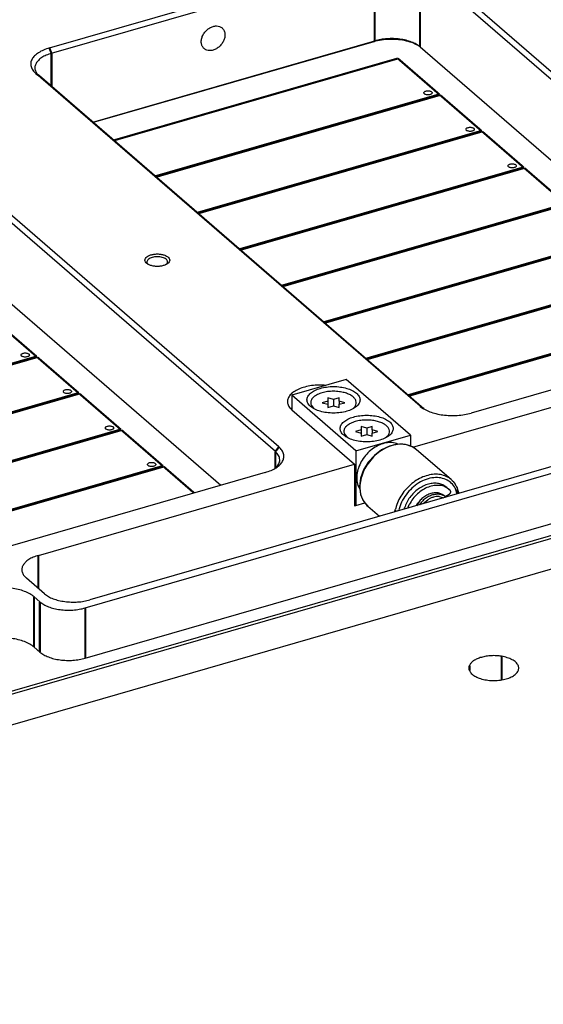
# Model space of a CAD drawing. Header units: inches. Extents: x 0 to 841, y 0 to 594.
# Tile 48 of 84: x 394 to 457, y 319 to 437. Entities that reach past the tile are written whole.
import ezdxf

# ---------------------------------------------------------------- set-up
doc = ezdxf.new("R2010")
doc.units = ezdxf.units.IN

# ---------------------------------------------------------------- blocks, each defined once
blk = doc.blocks.new('E8021-96570_pcb__1', base_point=(83.97, 163.5))
at = {"color": 3, "linetype": 'Continuous', "const_width": 0.25}
for points in [[(405.4, 422.88), (439.65, 432.76)], [(439.65, 432.76), (444.65, 428.43)], [(444.65, 428.43), (410.4, 418.55)], [(410.48, 418.48), (444.73, 428.36)], [(444.73, 428.36), (449.73, 424.03)], [(449.73, 424.03), (415.48, 414.15)], [(415.56, 414.08), (449.81, 423.96)], [(449.81, 423.96), (454.81, 419.63)], [(454.81, 419.63), (420.56, 409.75)], [(420.64, 409.68), (454.89, 419.56)], [(454.89, 419.56), (459.89, 415.23)], [(459.89, 415.23), (425.64, 405.35)], [(425.72, 405.28), (459.97, 415.16)], [(464.97, 410.83), (430.72, 400.95)], [(430.8, 400.88), (465.05, 410.76)], [(470.05, 406.43), (435.8, 396.55)], [(435.88, 396.48), (470.13, 406.36)], [(475.13, 402.03), (440.88, 392.15)], [(440.96, 392.08), (475.21, 401.97)], [(391.09, 401.15), (396.09, 396.82)], [(396.09, 396.82), (361.85, 386.93)], [(361.93, 386.86), (396.17, 396.75)], [(396.17, 396.75), (401.17, 392.42)], [(401.17, 392.42), (366.93, 382.53)], [(367.01, 382.46), (401.25, 392.35)], [(401.25, 392.35), (406.25, 388.02)], [(406.25, 388.02), (372.01, 378.13)], [(372.09, 378.06), (406.33, 387.95)], [(406.33, 387.95), (411.33, 383.62)], [(411.33, 383.62), (377.09, 373.73)], [(377.17, 373.67), (411.41, 383.55)], [(411.41, 383.55), (415.09, 380.36)], [(452.16, 360.67), (452.16, 357.85)], [(448.29, 359.55), (448.29, 358.99)]]:
    blk.add_lwpolyline(points, dxfattribs=at)
at = {"color": 3, "linetype": 'Continuous'}
for points in [[(442.78, 428.61), (442.79, 428.58), (442.8, 428.52), (442.9, 428.44), (443.03, 428.39), (443.2, 428.36), (443.36, 428.36), (443.52, 428.39), (443.66, 428.44), (443.75, 428.52), (443.79, 428.61), (443.75, 428.71), (443.66, 428.79), (443.52, 428.84), (443.36, 428.87), (443.2, 428.87), (443.03, 428.84), (442.9, 428.79), (442.8, 428.71), (442.79, 428.64), (442.78, 428.61)], [(447.86, 424.21), (447.87, 424.18), (447.88, 424.12), (447.98, 424.04), (448.11, 423.99), (448.28, 423.96), (448.44, 423.96), (448.6, 423.99), (448.74, 424.04), (448.83, 424.12), (448.87, 424.21), (448.83, 424.31), (448.74, 424.39), (448.6, 424.44), (448.44, 424.47), (448.28, 424.47), (448.11, 424.44), (447.98, 424.39), (447.88, 424.31), (447.87, 424.24), (447.86, 424.21)], [(452.94, 419.82), (452.95, 419.79), (452.96, 419.72), (453.06, 419.64), (453.19, 419.59), (453.36, 419.56), (453.52, 419.56), (453.68, 419.59), (453.82, 419.64), (453.91, 419.72), (453.95, 419.82), (453.91, 419.91), (453.82, 419.99), (453.68, 420.04), (453.52, 420.07), (453.36, 420.07), (453.19, 420.04), (453.06, 419.99), (452.96, 419.91), (452.95, 419.85), (452.94, 419.82)], [(394.23, 397), (394.24, 396.97), (394.25, 396.9), (394.35, 396.83), (394.48, 396.78), (394.64, 396.75), (394.81, 396.75), (394.97, 396.78), (395.11, 396.83), (395.2, 396.9), (395.24, 397), (395.2, 397.1), (395.11, 397.17), (394.97, 397.22), (394.81, 397.25), (394.64, 397.25), (394.48, 397.22), (394.35, 397.17), (394.25, 397.1), (394.24, 397.03), (394.23, 397)], [(399.31, 392.6), (399.32, 392.57), (399.33, 392.5), (399.43, 392.43), (399.56, 392.38), (399.72, 392.35), (399.89, 392.35), (400.05, 392.38), (400.19, 392.43), (400.28, 392.5), (400.32, 392.6), (400.28, 392.7), (400.19, 392.77), (400.05, 392.83), (399.89, 392.85), (399.72, 392.85), (399.56, 392.83), (399.43, 392.77), (399.33, 392.7), (399.32, 392.63), (399.31, 392.6)], [(404.39, 388.2), (404.4, 388.17), (404.41, 388.1), (404.51, 388.03), (404.64, 387.98), (404.8, 387.95), (404.97, 387.95), (405.13, 387.98), (405.27, 388.03), (405.36, 388.1), (405.4, 388.2), (405.36, 388.3), (405.27, 388.37), (405.13, 388.43), (404.97, 388.45), (404.8, 388.45), (404.64, 388.43), (404.51, 388.37), (404.41, 388.3), (404.4, 388.23), (404.39, 388.2)], [(409.47, 383.8), (409.48, 383.77), (409.49, 383.7), (409.59, 383.63), (409.72, 383.58), (409.88, 383.55), (410.05, 383.55), (410.21, 383.58), (410.35, 383.63), (410.44, 383.7), (410.48, 383.8), (410.44, 383.9), (410.35, 383.97), (410.21, 384.03), (410.05, 384.05), (409.88, 384.05), (409.72, 384.03), (409.59, 383.97), (409.49, 383.9), (409.48, 383.83), (409.47, 383.8)]]:
    blk.add_open_spline(points, degree=3, knots=[0, 0, 0, 0, 0.090666, 0.205523, 0.349779, 0.515635, 0.689283, 0.855139, 0.999394, 1.114251, 1.204917, 1.295583, 1.410441, 1.554696, 1.720552, 1.8942, 2.060056, 2.204311, 2.319168, 2.409834, 2.409834, 2.409834, 2.409834], dxfattribs=at)
at = {"color": 7, "linetype": 'Continuous'}
for points, knots in [([(448.29, 359.55), (448.25, 359.43), (448.18, 359.17), (448.35, 358.76), (448.69, 358.41), (449.19, 358.12), (449.8, 357.91), (450.51, 357.77), (451.26, 357.73), (452.01, 357.78), (452.7, 357.92), (453.31, 358.15), (453.79, 358.44), (454.12, 358.79), (454.26, 359.2), (454.16, 359.62), (453.87, 359.99), (453.41, 360.29), (452.83, 360.53), (452.39, 360.62), (452.16, 360.67)], [0, 0, 0, 0, 0.385873, 0.785693, 1.258354, 1.82695, 2.485734, 3.211806, 3.972747, 4.731883, 5.452752, 6.103601, 6.662804, 7.12683, 7.52223, 7.910631, 8.358141, 8.89845, 9.532819, 10.242381, 10.242381, 10.242381, 10.242381]), ([(452.16, 360.67), (451.95, 360.7), (451.54, 360.75), (450.92, 360.75), (450.31, 360.69), (449.73, 360.56), (449.22, 360.38), (448.8, 360.15), (448.47, 359.88), (448.34, 359.66), (448.29, 359.55)], [0, 0, 0, 0, 0.619065, 1.248704, 1.868174, 2.457537, 2.999388, 3.480919, 3.896747, 4.253119, 4.253119, 4.253119, 4.253119])]:
    blk.add_open_spline(points, degree=3, knots=knots, dxfattribs=at)
blk = doc.blocks.new('E8021-24170', base_point=(48.86, 135.12))
at = {"color": 7, "linetype": 'Continuous'}
for p, q in [((397.64, 434.03), (436.61, 445.28)), ((397.89, 433.38), (436.86, 444.63)), ((489.1, 404.33), (442.76, 444.46)), ((488.67, 403.77), (442.33, 443.9)), ((402.86, 425.07), (436.86, 434.89)), ((436.74, 434.78), (402.93, 425.02)), ((442.33, 434.16), (482.1, 399.71)), ((442.33, 390.83), (395.99, 430.96)), ((442.77, 390.52), (396.43, 430.65)), ((424.88, 385.35), (378.54, 425.48)), ((425.31, 385.91), (378.97, 426.04)), ((378.54, 415.74), (418.31, 381.29)), ((409.54, 407.93), (409.52, 407.95)), ((411.77, 407.94), (411.76, 407.93)), ((487.45, 401.25), (448.48, 390)), ((441.47, 385.88), (479.46, 396.84)), ((430.78, 393.37), (430.98, 393.35)), ((401.96, 366.5), (487.69, 391.25)), ((485.66, 391.47), (402.52, 367.47)), ((426.88, 390.38), (434.43, 383.84)), ((263.41, 319.03), (501.04, 387.63)), ((263.53, 318.7), (501.17, 387.3)), ((401.96, 360.44), (487.69, 385.19)), ((279.81, 319.72), (501.17, 383.62)), ((396.32, 372.84), (434.43, 383.84)), ((434.43, 383.84), (434.43, 378.82)), ((423.66, 382.84), (384.69, 371.59)), ((424.93, 383.4), (424.86, 383.34)), ((434.43, 378.82), (434.6, 378.87)), ((434.6, 378.87), (435.67, 379.18)), ((397.06, 368.21), (394.86, 370.11)), ((395.79, 367.84), (396.49, 367.23)), ((395.79, 361.78), (396.49, 361.17))]:
    blk.add_line(p, q, dxfattribs=at)
at = {"color": 3, "linetype": 'Continuous', "const_width": 0.25}
for points in [[(436.86, 444.63), (436.86, 434.89)], [(442.33, 443.9), (442.33, 434.16)], [(436.74, 434.78), (436.86, 434.89)], [(397.64, 434.03), (397.89, 433.38)], [(397.89, 433.38), (397.89, 429.38)], [(395.99, 430.96), (396.43, 430.65)], [(442.33, 390.83), (442.77, 390.52)], [(425.31, 385.91), (424.88, 385.35)], [(424.88, 385.35), (424.88, 383.35)], [(396.32, 372.84), (396.32, 368.84)], [(395.79, 367.84), (395.79, 361.78)], [(396.49, 367.23), (396.49, 361.17)], [(401.96, 366.5), (401.96, 360.44)]]:
    blk.add_lwpolyline(points, dxfattribs=at)
at = {"color": 7, "linetype": 'Continuous'}
for points, knots in [([(418.46, 436.44), (418.36, 436.51), (418.16, 436.65), (417.77, 436.7), (417.36, 436.64), (416.96, 436.46), (416.59, 436.18), (416.29, 435.83), (416.06, 435.43), (415.95, 435), (415.94, 434.59), (416.05, 434.22), (416.28, 433.93), (416.6, 433.75), (416.99, 433.69), (417.39, 433.75), (417.79, 433.93), (418.16, 434.21), (418.47, 434.56), (418.69, 434.96), (418.81, 435.39), (418.81, 435.8), (418.7, 436.17), (418.54, 436.35), (418.46, 436.44)], [0, 0, 0, 0, 0.354993, 0.730116, 1.136867, 1.575451, 2.036864, 2.506503, 2.967915, 3.406499, 3.81325, 4.188374, 4.543366, 4.898359, 5.273482, 5.680233, 6.118817, 6.58023, 7.049869, 7.511281, 7.949865, 8.356617, 8.73174, 9.086732, 9.086732, 9.086732, 9.086732]), ([(442.26, 434.22), (442.02, 434.35), (441.53, 434.63), (440.66, 434.88), (439.7, 435.04), (438.69, 435.08), (437.69, 435.01), (437.05, 434.86), (436.74, 434.78)], [0, 0, 0, 0, 0.799988, 1.707673, 2.692114, 3.713126, 4.726614, 5.689266, 5.689266, 5.689266, 5.689266]), ([(442.33, 434.16), (442.18, 434.27), (441.86, 434.51), (441.28, 434.76), (440.62, 434.97), (439.89, 435.1), (439.12, 435.16), (438.35, 435.15), (437.59, 435.07), (437.1, 434.95), (436.86, 434.89)], [0, 0, 0, 0, 0.556936, 1.188897, 1.886232, 2.632992, 3.409288, 4.19311, 4.961935, 5.694277, 5.694277, 5.694277, 5.694277]), ([(397.64, 434.03), (397.4, 433.95), (396.94, 433.8), (396.34, 433.48), (395.86, 433.11), (395.53, 432.7), (395.37, 432.24), (395.4, 431.77), (395.62, 431.32), (395.86, 431.08), (395.99, 430.96)], [0, 0, 0, 0, 0.761693, 1.445276, 2.043024, 2.559714, 3.018011, 3.459795, 3.933762, 4.475942, 4.475942, 4.475942, 4.475942]), ([(397.89, 433.38), (397.68, 433.31), (397.27, 433.18), (396.73, 432.89), (396.31, 432.57), (396.02, 432.19), (395.87, 431.79), (395.9, 431.37), (396.09, 430.97), (396.31, 430.76), (396.43, 430.65)], [0, 0, 0, 0, 0.67706, 1.28469, 1.816021, 2.275301, 2.682676, 3.075374, 3.496677, 3.978615, 3.978615, 3.978615, 3.978615]), ([(412.15, 408.43), (412.14, 408.51), (412.11, 408.67), (411.9, 408.86), (411.62, 409.02), (411.26, 409.13), (410.86, 409.19), (410.44, 409.19), (410.04, 409.13), (409.68, 409.02), (409.4, 408.86), (409.2, 408.67), (409.13, 408.43), (409.2, 408.2), (409.4, 408), (409.68, 407.85), (410.04, 407.74), (410.44, 407.68), (410.86, 407.68), (411.26, 407.74), (411.62, 407.85), (411.9, 408), (412.11, 408.2), (412.14, 408.36), (412.15, 408.43)], [0, 0, 0, 0, 0.219862, 0.48285, 0.805647, 1.182902, 1.596944, 2.023888, 2.43793, 2.815186, 3.137982, 3.400971, 3.620832, 3.840694, 4.103682, 4.426479, 4.803735, 5.217776, 5.644721, 6.058762, 6.436018, 6.758815, 7.021803, 7.241665, 7.241665, 7.241665, 7.241665]), ([(410.63, 408.84), (410.53, 408.84), (410.33, 408.83), (410.04, 408.77), (409.79, 408.68), (409.6, 408.56), (409.46, 408.42), (409.39, 408.26), (409.41, 408.08), (409.48, 408), (409.52, 407.95)], [0, 0, 0, 0, 0.309325, 0.603648, 0.87052, 1.101245, 1.293769, 1.457085, 1.613914, 1.790956, 1.790956, 1.790956, 1.790956]), ([(411.77, 407.94), (411.81, 407.99), (411.89, 408.08), (411.91, 408.26), (411.85, 408.42), (411.7, 408.57), (411.5, 408.69), (411.24, 408.78), (410.95, 408.83), (410.74, 408.84), (410.63, 408.84)], [0, 0, 0, 0, 0.182025, 0.342235, 0.508798, 0.705858, 0.94274, 1.21694, 1.518931, 1.835275, 1.835275, 1.835275, 1.835275]), ([(430.78, 393.37), (430.48, 393.38), (429.9, 393.39), (429.05, 393.29), (428.26, 393.11), (427.57, 392.84), (427, 392.51), (426.59, 392.12), (426.35, 391.68), (426.32, 391.2), (426.51, 390.74), (426.75, 390.51), (426.88, 390.38)], [0, 0, 0, 0, 0.879496, 1.742901, 2.559827, 3.304227, 3.957976, 4.51597, 4.993674, 5.43391, 5.897318, 6.43306, 6.43306, 6.43306, 6.43306]), ([(442.33, 390.83), (442.5, 390.7), (442.86, 390.43), (443.51, 390.14), (444.26, 389.91), (445.08, 389.76), (445.94, 389.69), (446.81, 389.71), (447.67, 389.8), (448.21, 389.93), (448.48, 390)], [0, 0, 0, 0, 0.626553, 1.337509, 2.122011, 2.962117, 3.835449, 4.717249, 5.582177, 6.406061, 6.406061, 6.406061, 6.406061]), ([(423.66, 382.84), (423.9, 382.92), (424.36, 383.06), (424.97, 383.38), (425.44, 383.75), (425.77, 384.17), (425.93, 384.63), (425.9, 385.1), (425.68, 385.55), (425.44, 385.78), (425.31, 385.91)], [0, 0, 0, 0, 0.761693, 1.445276, 2.043024, 2.559714, 3.018011, 3.459795, 3.933762, 4.475942, 4.475942, 4.475942, 4.475942]), ([(424.93, 383.4), (425.07, 383.55), (425.32, 383.82), (425.46, 384.38), (425.29, 384.94), (425.02, 385.21), (424.88, 385.35)], [0, 0, 0, 0, 0.599668, 1.118048, 1.641538, 2.253271, 2.253271, 2.253271, 2.253271]), ([(396.32, 372.84), (396.11, 372.77), (395.7, 372.64), (395.16, 372.36), (394.74, 372.03), (394.45, 371.66), (394.3, 371.25), (394.33, 370.83), (394.53, 370.43), (394.74, 370.22), (394.86, 370.11)], [0, 0, 0, 0, 0.67706, 1.28469, 1.816021, 2.275301, 2.682676, 3.075374, 3.496677, 3.978615, 3.978615, 3.978615, 3.978615]), ([(395.79, 367.84), (395.63, 367.97), (395.27, 368.24), (394.62, 368.52), (393.87, 368.75), (393.05, 368.9), (392.19, 368.98), (391.31, 368.96), (390.46, 368.87), (389.91, 368.73), (389.65, 368.66)], [0, 0, 0, 0, 0.626553, 1.337509, 2.122011, 2.962117, 3.835449, 4.717249, 5.582177, 6.406061, 6.406061, 6.406061, 6.406061]), ([(397.06, 368.21), (397.21, 368.09), (397.52, 367.85), (398.1, 367.6), (398.77, 367.39), (399.5, 367.26), (400.26, 367.2), (401.04, 367.21), (401.8, 367.29), (402.29, 367.41), (402.52, 367.47)], [0, 0, 0, 0, 0.556936, 1.188897, 1.886232, 2.632992, 3.409288, 4.19311, 4.961935, 5.694277, 5.694277, 5.694277, 5.694277]), ([(396.49, 367.23), (396.64, 367.12), (396.96, 366.88), (397.54, 366.63), (398.2, 366.42), (398.93, 366.29), (399.7, 366.23), (400.48, 366.24), (401.23, 366.32), (401.72, 366.44), (401.96, 366.5)], [0, 0, 0, 0, 0.556936, 1.188897, 1.886232, 2.632992, 3.409288, 4.19311, 4.961935, 5.694277, 5.694277, 5.694277, 5.694277]), ([(395.79, 361.78), (395.63, 361.9), (395.27, 362.17), (394.62, 362.46), (393.87, 362.69), (393.05, 362.84), (392.19, 362.91), (391.31, 362.9), (390.46, 362.81), (389.91, 362.67), (389.65, 362.6)], [0, 0, 0, 0, 0.626553, 1.337509, 2.122011, 2.962117, 3.835449, 4.717249, 5.582177, 6.406061, 6.406061, 6.406061, 6.406061]), ([(396.49, 361.17), (396.64, 361.06), (396.96, 360.82), (397.54, 360.57), (398.2, 360.36), (398.93, 360.23), (399.7, 360.16), (400.48, 360.18), (401.23, 360.26), (401.72, 360.38), (401.96, 360.44)], [0, 0, 0, 0, 0.556936, 1.188897, 1.886232, 2.632992, 3.409288, 4.19311, 4.961935, 5.694277, 5.694277, 5.694277, 5.694277])]:
    blk.add_open_spline(points, degree=3, knots=knots, dxfattribs=at)
blk = doc.blocks.new('0510-1665_7', base_point=(440.43, 378.42))
at = {"color": 7, "linetype": 'Continuous'}
for p, q in [((445.36, 379.95), (445.83, 380.22)), ((445.55, 381.04), (445.85, 380.78)), ((440.85, 378.54), (441.03, 378.98)), ((441.9, 378.86), (441.93, 378.95)), ((441.93, 378.95), (442.1, 379.17)), ((442.37, 379.49), (442.31, 379.44)), ((440.43, 378.42), (440.46, 378.57))]:
    blk.add_line(p, q, dxfattribs=at)
for points, knots in [([(445.55, 381.04), (445.4, 381.15), (445.1, 381.37), (444.55, 381.53), (443.95, 381.56), (443.32, 381.45), (442.7, 381.21), (442.1, 380.85), (441.55, 380.39), (441.08, 379.84), (440.7, 379.23), (440.54, 378.79), (440.46, 378.57)], [0, 0, 0, 0, 0.545439, 1.108516, 1.702448, 2.333618, 3.001428, 3.699453, 4.417083, 5.141233, 5.858033, 6.554498, 6.554498, 6.554498, 6.554498]), ([(445.85, 380.78), (445.68, 380.9), (445.34, 381.15), (444.7, 381.3), (444.02, 381.28), (443.31, 381.1), (442.62, 380.75), (441.99, 380.27), (441.44, 379.67), (441.17, 379.21), (441.03, 378.98)], [0, 0, 0, 0, 0.611926, 1.248346, 1.926217, 2.651476, 3.419583, 4.218024, 5.029312, 5.833993, 5.833993, 5.833993, 5.833993]), ([(445.83, 380.22), (445.86, 380.23), (445.91, 380.27), (445.98, 380.35), (446.02, 380.43), (446.03, 380.52), (446.02, 380.6), (445.99, 380.64), (445.97, 380.66)], [0, 0, 0, 0, 0.0956498, 0.1930148, 0.2876805, 0.3760358, 0.4565912, 0.5310892, 0.5310892, 0.5310892, 0.5310892]), ([(445.97, 380.66), (445.95, 380.69), (445.91, 380.73), (445.87, 380.76), (445.85, 380.78)], [0, 0, 0, 0, 0.0856911, 0.1713094, 0.1713094, 0.1713094, 0.1713094])]:
    blk.add_open_spline(points, degree=3, knots=knots, dxfattribs=at)
blk = doc.blocks.new('0515-2034_6', base_point=(429.11, 390.54))
at = {"color": 7, "linetype": 'Continuous'}
for p, q in [((431.89, 391.64), (431.22, 391.84)), ((431.22, 391.84), (431.22, 391.45)), ((432.57, 391.84), (431.89, 391.64)), ((432.57, 391.45), (432.57, 391.84)), ((429.24, 390.9), (429.49, 390.59)), ((431.22, 391.45), (430.54, 391.25)), ((430.54, 391.25), (431.22, 391.06)), ((431.22, 391.45), (431.22, 391.06)), ((431.22, 391.06), (431.22, 390.67)), ((431.22, 390.67), (431.89, 390.86)), ((431.89, 391.64), (431.89, 390.86)), ((431.89, 390.86), (432.57, 390.67)), ((432.57, 391.45), (432.57, 391.06)), ((433.24, 391.25), (432.57, 391.45)), ((432.57, 391.06), (433.24, 391.25)), ((432.57, 390.67), (432.57, 391.06)), ((434.25, 390.54), (434.27, 390.56))]:
    blk.add_line(p, q, dxfattribs=at)
for points, knots in [([(432.6, 392.58), (432.37, 392.6), (431.89, 392.65), (431.19, 392.6), (430.53, 392.46), (429.97, 392.25), (429.52, 391.98), (429.22, 391.64), (429.1, 391.25), (429.19, 391.01), (429.24, 390.9)], [0, 0, 0, 0, 0.713293, 1.426586, 2.103908, 2.713932, 3.235551, 3.666189, 4.034194, 4.4022, 4.4022, 4.4022, 4.4022]), ([(434.27, 390.56), (434.36, 390.65), (434.53, 390.82), (434.66, 391.15), (434.62, 391.49), (434.43, 391.81), (434.12, 392.08), (433.69, 392.31), (433.18, 392.48), (432.8, 392.55), (432.6, 392.58)], [0, 0, 0, 0, 0.381652, 0.710703, 1.026125, 1.374149, 1.784883, 2.266983, 2.813916, 3.409806, 3.409806, 3.409806, 3.409806])]:
    blk.add_open_spline(points, degree=3, knots=knots, dxfattribs=at)
blk = doc.blocks.new('E6978-23796_2', base_point=(426.85, 378.83))
at = {"color": 7, "linetype": 'Continuous'}
for p, q in [((433.43, 394.06), (426.85, 392.16)), ((441.18, 387.35), (433.43, 394.06)), ((434.6, 385.45), (426.85, 392.16)), ((426.85, 392.16), (426.85, 390.41)), ((434.6, 385.45), (441.18, 387.35)), ((441.18, 387.35), (441.18, 386)), ((439.7, 386.24), (439.49, 386.35)), ((434.6, 385.45), (434.6, 378.87)), ((434.83, 381.28), (435.07, 380.86)), ((445.45, 379.87), (445.23, 380.02)), ((445.28, 380.02), (445.46, 379.87)), ((434.43, 379.02), (434.6, 378.87)), ((434.6, 378.87), (435.67, 379.18)), ((442.25, 379.39), (441.88, 378.83)), ((442.45, 379.21), (442.27, 378.95)), ((442.72, 379.08), (443.26, 379.55)), ((444.62, 379.94), (445.16, 379.78))]:
    blk.add_line(p, q, dxfattribs=at)
for points, knots in [([(435.09, 391.6), (435.07, 391.74), (435.01, 392.05), (434.65, 392.44), (434.13, 392.76), (433.47, 393.01), (432.71, 393.16), (431.89, 393.22), (431.07, 393.16), (430.31, 393.01), (429.65, 392.76), (429.13, 392.44), (428.78, 392.05), (428.65, 391.6), (428.78, 391.14), (429.13, 390.75), (429.65, 390.43), (430.31, 390.19), (431.07, 390.03), (431.89, 389.98), (432.71, 390.03), (433.47, 390.19), (434.13, 390.43), (434.65, 390.75), (435.01, 391.14), (435.07, 391.45), (435.09, 391.6)], [0, 0, 0, 0, 0.428225, 0.92933, 1.536306, 2.24615, 3.034308, 3.864321, 4.694334, 5.482492, 6.192336, 6.799312, 7.300417, 7.728642, 8.156867, 8.657972, 9.264948, 9.974793, 10.76295, 11.592963, 12.422976, 13.211134, 13.920978, 14.527954, 15.029059, 15.457284, 15.457284, 15.457284, 15.457284]), ([(439.09, 388.13), (439.07, 388.28), (439.01, 388.59), (438.65, 388.98), (438.13, 389.3), (437.47, 389.55), (436.71, 389.7), (435.89, 389.75), (435.07, 389.7), (434.31, 389.55), (433.65, 389.3), (433.13, 388.98), (432.78, 388.59), (432.65, 388.13), (432.78, 387.68), (433.13, 387.29), (433.65, 386.97), (434.31, 386.72), (435.07, 386.57), (435.89, 386.52), (436.71, 386.57), (437.47, 386.72), (438.13, 386.97), (438.65, 387.29), (439.01, 387.68), (439.07, 387.99), (439.09, 388.13)], [0, 0, 0, 0, 0.428225, 0.92933, 1.536306, 2.24615, 3.034308, 3.864321, 4.694334, 5.482492, 6.192336, 6.799312, 7.300417, 7.728642, 8.156867, 8.657972, 9.264948, 9.974793, 10.76295, 11.592963, 12.422976, 13.211134, 13.920978, 14.527954, 15.029059, 15.457284, 15.457284, 15.457284, 15.457284]), ([(439.49, 386.35), (439.26, 386.39), (438.78, 386.49), (438.01, 386.38), (437.25, 386.1), (436.52, 385.65), (435.87, 385.06), (435.34, 384.36), (434.94, 383.59), (434.72, 382.8), (434.65, 382.01), (434.77, 381.52), (434.83, 381.28)], [0, 0, 0, 0, 0.710315, 1.47078, 2.282664, 3.136432, 4.015018, 4.897326, 5.761682, 6.589266, 7.367601, 8.093978, 8.093978, 8.093978, 8.093978]), ([(445.03, 380.19), (444.9, 380.25), (444.61, 380.38), (444.13, 380.4), (443.63, 380.31), (443.13, 380.1), (442.65, 379.8), (442.38, 379.53), (442.25, 379.39)], [0, 0, 0, 0, 0.447684, 0.921402, 1.428014, 1.966812, 2.530896, 3.109158, 3.109158, 3.109158, 3.109158]), ([(445.23, 380.02), (445.1, 380.08), (444.81, 380.2), (444.33, 380.23), (443.83, 380.14), (443.33, 379.93), (442.85, 379.63), (442.58, 379.35), (442.45, 379.21)], [0, 0, 0, 0, 0.447684, 0.921402, 1.428014, 1.966811, 2.530895, 3.109157, 3.109157, 3.109157, 3.109157]), ([(444.62, 379.94), (444.51, 379.94), (444.28, 379.95), (443.93, 379.87), (443.59, 379.74), (443.37, 379.61), (443.26, 379.55)], [0, 0, 0, 0, 0.335446, 0.688259, 1.057805, 1.441633, 1.441633, 1.441633, 1.441633]), ([(445.28, 380.02), (445.24, 380.05), (445.16, 380.12), (445.08, 380.17), (445.03, 380.19)], [0, 0, 0, 0, 0.1490591, 0.2988439, 0.2988439, 0.2988439, 0.2988439])]:
    blk.add_open_spline(points, degree=3, knots=knots, dxfattribs=at)
blk = doc.blocks.new('1410-1581_6', base_point=(435.03, 377.55))
at = {"color": 7, "linetype": 'Continuous'}
for p, q in [((438.64, 386.02), (437.69, 385.56)), ((439.42, 386.2), (438.64, 386.02)), ((439.59, 386.24), (439.42, 386.2)), ((440.35, 386.22), (439.59, 386.24)), ((440.57, 386.2), (440.35, 386.22)), ((440.58, 386.2), (440.57, 386.2)), ((441.38, 385.93), (440.58, 386.2)), ((441.42, 385.91), (441.38, 385.93)), ((441.91, 385.58), (441.42, 385.91)), ((436.82, 384.9), (436.08, 384.08)), ((437.69, 385.56), (436.82, 384.9)), ((446.09, 381.97), (441.91, 385.58)), ((436.08, 384.08), (435.52, 383.14)), ((435.52, 383.14), (435.16, 382.14)), ((435.16, 382.14), (435.03, 381.13)), ((435.03, 381.13), (435.16, 380.21)), ((446.09, 381.97), (446.16, 381.89)), ((446.16, 381.89), (446.2, 381.86)), ((446.2, 381.86), (446.3, 381.75)), ((446.3, 381.75), (446.54, 381.41)), ((446.54, 381.41), (446.73, 381.12)), ((435.16, 380.21), (435.16, 380.18)), ((435.16, 380.18), (435.27, 379.91)), ((445.5, 379.88), (445.45, 380)), ((446.73, 381.12), (446.79, 381)), ((446.79, 381), (446.86, 380.8)), ((446.86, 380.8), (446.99, 380.31)), ((435.27, 379.91), (435.48, 379.45)), ((435.48, 379.45), (435.54, 379.35)), ((435.54, 379.35), (435.88, 378.92)), ((435.88, 378.92), (435.93, 378.87)), ((435.93, 378.87), (436.02, 378.78)), ((436.02, 378.78), (437.44, 377.55))]:
    blk.add_line(p, q, dxfattribs=at)
at = {"color": 3, "linetype": 'Continuous', "const_width": 0.25}
for points in [[(446.81, 380.26), (446.67, 380.75)], [(435.92, 378.87), (436.02, 378.78)], [(439.34, 378.33), (439.32, 378.09)], [(439.77, 378.32), (439.76, 378.22)]]:
    blk.add_lwpolyline(points, dxfattribs=at)
at = {"color": 3, "linetype": 'Continuous'}
for points, knots in [([(441.4, 385.93), (441.15, 386.03), (440.65, 386.23), (439.81, 386.26), (438.94, 386.1), (438.07, 385.75), (437.25, 385.22), (436.52, 384.54), (435.9, 383.75), (435.44, 382.88), (435.13, 381.97), (435.09, 381.36), (435.07, 381.05)], [0, 0, 0, 0, 0.780379, 1.605627, 2.486145, 3.420572, 4.397903, 5.400468, 6.407018, 7.395755, 8.347363, 9.248074, 9.248074, 9.248074, 9.248074]), ([(445.63, 382.28), (445.41, 382.38), (444.97, 382.57), (444.22, 382.65), (443.43, 382.56), (442.64, 382.31), (441.87, 381.91), (441.15, 381.37), (440.51, 380.72), (439.98, 379.98), (439.57, 379.18), (439.42, 378.61), (439.34, 378.33)], [0, 0, 0, 0, 0.704928, 1.444453, 2.228354, 3.058208, 3.928394, 4.827824, 5.74184, 6.654118, 7.548527, 8.411004, 8.411004, 8.411004, 8.411004]), ([(446.67, 380.75), (446.54, 380.99), (446.28, 381.45), (445.62, 381.95), (444.83, 382.22), (443.95, 382.24), (443.03, 382.03), (442.14, 381.59), (441.31, 380.97), (440.86, 380.43), (440.64, 380.16)], [0, 0, 0, 0, 0.802964, 1.593061, 2.407641, 3.275337, 4.20819, 5.201403, 6.237215, 7.289897, 7.289897, 7.289897, 7.289897]), ([(435.07, 381.05), (435.07, 380.89), (435.09, 380.58), (435.18, 380.12), (435.33, 379.7), (435.48, 379.44), (435.55, 379.32)], [0, 0, 0, 0, 0.48055, 0.943976, 1.392062, 1.827791, 1.827791, 1.827791, 1.827791]), ([(440.64, 380.16), (440.45, 379.87), (440.06, 379.3), (439.87, 378.64), (439.77, 378.32)], [0, 0, 0, 0, 1.040889, 2.04336, 2.04336, 2.04336, 2.04336])]:
    blk.add_open_spline(points, degree=3, knots=knots, dxfattribs=at)
at = {"color": 7, "linetype": 'Continuous'}
for points, knots in [([(441.91, 385.58), (441.83, 385.65), (441.67, 385.78), (441.49, 385.88), (441.4, 385.93)], [0, 0, 0, 0, 0.3104322, 0.622881, 0.622881, 0.622881, 0.622881]), ([(446.09, 381.97), (446.01, 382.03), (445.87, 382.14), (445.71, 382.24), (445.63, 382.28)], [0, 0, 0, 0, 0.2801002, 0.5616853, 0.5616853, 0.5616853, 0.5616853]), ([(446.65, 381.27), (446.59, 381.38), (446.45, 381.6), (446.28, 381.78), (446.19, 381.87)], [0, 0, 0, 0, 0.3847485, 0.7645908, 0.7645908, 0.7645908, 0.7645908]), ([(435.55, 379.32), (435.61, 379.24), (435.72, 379.08), (435.85, 378.94), (435.92, 378.87)], [0, 0, 0, 0, 0.2908325, 0.5793088, 0.5793088, 0.5793088, 0.5793088])]:
    blk.add_open_spline(points, degree=3, knots=knots, dxfattribs=at)
blk = doc.blocks.new('0515-2034_2', base_point=(433.11, 387.08))
at = {"color": 7, "linetype": 'Continuous'}
for p, q in [((435.89, 388.18), (435.22, 388.37)), ((435.22, 388.37), (435.22, 387.98)), ((436.57, 388.37), (435.89, 388.18)), ((436.57, 387.98), (436.57, 388.37)), ((433.24, 387.43), (433.49, 387.12)), ((435.22, 387.98), (434.54, 387.79)), ((434.54, 387.79), (435.22, 387.59)), ((435.22, 387.98), (435.22, 387.59)), ((435.22, 387.59), (435.22, 387.2)), ((435.22, 387.2), (435.89, 387.4)), ((435.89, 388.18), (435.89, 387.4)), ((435.89, 387.4), (436.57, 387.2)), ((436.57, 387.98), (436.57, 387.59)), ((437.24, 387.79), (436.57, 387.98)), ((436.57, 387.59), (437.24, 387.79)), ((436.57, 387.2), (436.57, 387.59)), ((438.25, 387.08), (438.27, 387.1))]:
    blk.add_line(p, q, dxfattribs=at)
for points, knots in [([(436.6, 389.12), (436.37, 389.14), (435.89, 389.18), (435.19, 389.13), (434.53, 389), (433.97, 388.79), (433.52, 388.51), (433.22, 388.18), (433.1, 387.78), (433.19, 387.55), (433.24, 387.43)], [0, 0, 0, 0, 0.713293, 1.426586, 2.103908, 2.713931, 3.23555, 3.666187, 4.034193, 4.402199, 4.402199, 4.402199, 4.402199]), ([(438.27, 387.1), (438.36, 387.19), (438.53, 387.36), (438.66, 387.69), (438.62, 388.03), (438.43, 388.34), (438.12, 388.62), (437.69, 388.84), (437.18, 389.02), (436.8, 389.08), (436.6, 389.12)], [0, 0, 0, 0, 0.381653, 0.710703, 1.026126, 1.37415, 1.784884, 2.266985, 2.813919, 3.40981, 3.40981, 3.40981, 3.40981])]:
    blk.add_open_spline(points, degree=3, knots=knots, dxfattribs=at)
blk = doc.blocks.new('E8021-64170', base_point=(48.86, 135.12))
for name, p in [('E8021-24170', (48.86, 135.12)), ('E6978-23796_2', (426.85, 378.83)), ('0515-2034_6', (429.11, 390.54)), ('0515-2034_2', (433.11, 387.08)), ('1410-1581_6', (435.03, 377.55)), ('0510-1665_7', (440.43, 378.42))]:
    blk.add_blockref(name, p)
blk = doc.blocks.new('E8021-96570__289', base_point=(48.86, 135.12))
for name, p in [('E8021-64170', (48.86, 135.12)), ('E8021-96570_pcb__1', (83.97, 163.5))]:
    blk.add_blockref(name, p)
blk = doc.blocks.new('Gen1', base_point=(425.6, 319.56))
blk.add_blockref('E8021-96570__289', (48.86, 135.12))

msp = doc.modelspace()

# ---------------------------------------------------------------- block references
msp.add_blockref('Gen1', (425.6, 319.56))

doc.saveas('drawing.dxf')
